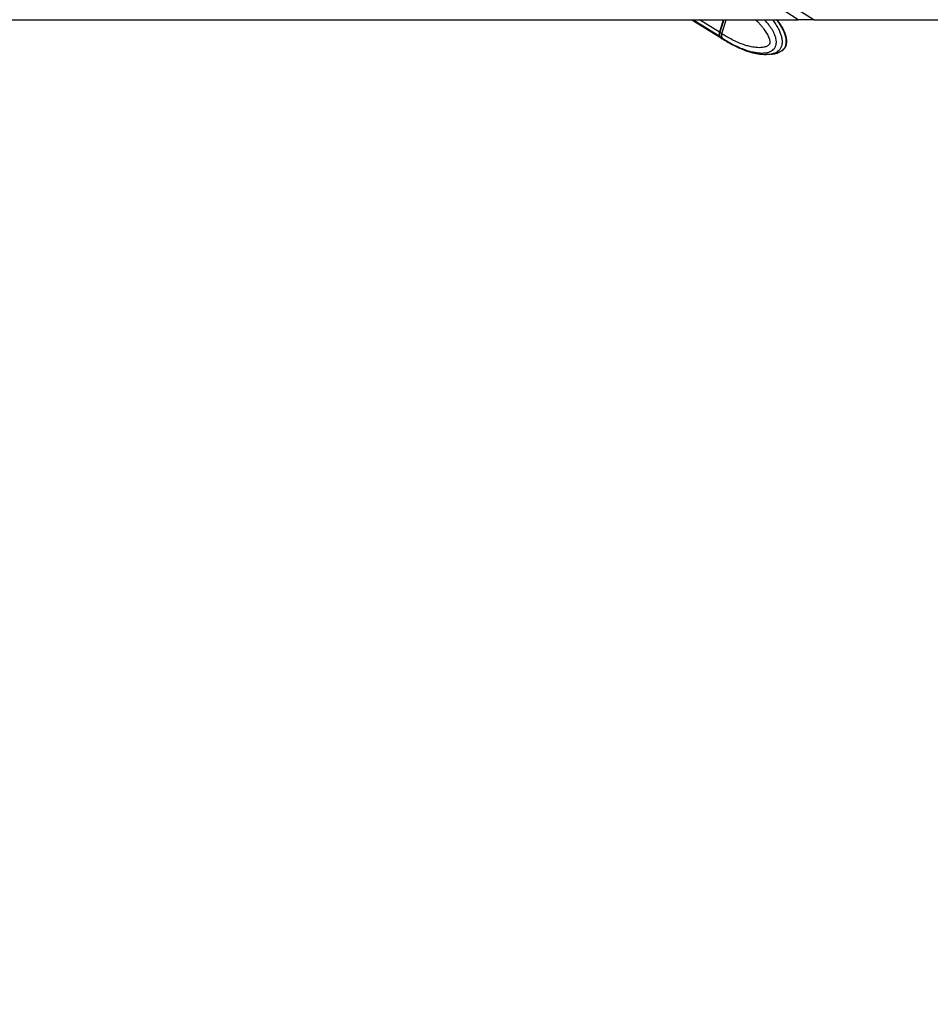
# Model space of a CAD drawing. Header units: millimetres. Extents: x 20 to 26059, y 28 to 17777.
# Tile 17 of 90: x 7369 to 8295, y 5769 to 6769. Entities that reach past the tile are written whole.
import ezdxf

# ---------------------------------------------------------------- set-up
doc = ezdxf.new("R2010")
doc.units = ezdxf.units.MM
doc.header["$LTSCALE"] = 2
doc.layers.add('COMPONENT_GEOMETRY', color=7, linetype='Continuous')
doc.styles.add('SLDTEXTSTYLE0', font='TXT', dxfattribs={"width": 0.75})
doc.dimstyles.new('SLDDIMSTYLE0', dxfattribs={"dimtxt": 150, "dimasz": 6.604, "dimexe": 0, "dimexo": 0.0625, "dimgap": 37.5, "dimtad": 0, "dimtih": 1, "dimtoh": 1, "dimdec": 0, "dimrnd": 1e-09, "dimzin": 12, "dimdsep": 46, "dimtxsty": 'SLDTEXTSTYLE0', "dimsah": 1, "dimcen": 0.09, "dimadec": 0, "dimazin": 3, "dimtfac": 1, "dimtdec": 0, "dimtofl": 0, "dimtmove": 0, "dimatfit": 3, "dimfxl": 1, "dimfrac": 2, "dimtolj": 1, "dimtzin": 12, "dimarcsym": 0})

# ---------------------------------------------------------------- blocks, each defined once
blk = doc.blocks.new('_D_2')
at = {"layer": 'COMPONENT_GEOMETRY', "color": 7}
for p, q in [((8973, 8122.1), (929.7, 8122.1)), ((936, 8122.1), (936, 5448.1)), ((635.9, 5417.6), (590.2, 5417.6)), ((590.2, 5417.6), (590.2, 5179.5)), ((1236.1, 5417.6), (1281.8, 5417.6)), ((1281.8, 5417.6), (1281.8, 5179.5)), ((590.2, 5179.5), (635.9, 5179.5)), ((1281.8, 5179.5), (1236.1, 5179.5)), ((936, 2281.1), (936, 4955.1)), ((8897.9, 2281.1), (929.7, 2281.1))]:
    blk.add_line(p, q, dxfattribs=at)
for points in [[(936, 8122.1), (935, 8115.5), (937, 8115.5)], [(936, 2281.1), (937, 2287.7), (935, 2287.7)]]:
    blk.add_solid(points, dxfattribs=at)
at = {"layer": 'COMPONENT_GEOMETRY', "color": 7, "char_height": 150, "attachment_point": 1, "style": 'SLDTEXTSTYLE0'}
for s, insert in [('9\'6.98"', (635.9, 5372.8)), ('2921mm', (526.8, 5148.4))]:
    blk.add_mtext(s, dxfattribs=dict(at, insert=insert))

msp = doc.modelspace()

# ---------------------------------------------------------------- linework, layer by layer
at = {"color": 8, "linetype": 'Continuous', "lineweight": 25}
for p, q in [((8127.53, 6800.38), (8177.35, 6769.07)), ((8081.26, 6751.94), (8053.86, 6769.07)), ((8080.86, 6756.45), (8060.67, 6769.07)), ((8081.41, 6756.1), (8085.47, 6769.07))]:
    msp.add_line(p, q, dxfattribs=at)
at = {"color": 7, "linetype": 'Continuous', "lineweight": 25}
for p, q in [((5707.69, 6769.07), (8160.96, 6769.07)), ((8052.83, 6769.07), (8083.64, 6749.81)), ((8084.81, 6769.07), (8080.86, 6756.45)), ((8085.27, 6769.07), (8081.26, 6756.28)), ((8083.44, 6754.84), (8087.9, 6769.07)), ((8177.35, 6769.07), (8851.13, 6769.07)), ((8083.44, 6754.83), (8081.41, 6756.1)), ((8083.44, 6754.84), (8083.44, 6754.83)), ((8081.79, 6751.61), (8083.73, 6750.4)), ((8083.73, 6750.4), (8083.86, 6750.31)), ((8084.12, 6749.51), (8086.22, 6748.19)), ((8094.55, 6743.49), (8098.58, 6741.55)), ((8101.5, 6740.13), (8102.58, 6739.77)), ((8102.58, 6739.77), (8106.93, 6738.31)), ((8143.14, 6736.8), (8143.47, 6737))]:
    msp.add_line(p, q, dxfattribs=at)
at = {"color": 7, "linetype": 'Continuous', "lineweight": 25, "flags": 128}
for points in [[(8081.26, 6756.28), (8081.26, 6756.27), (8081.26, 6756.24), (8081.29, 6756.19), (8081.34, 6756.15), (8081.41, 6756.1)], [(8081.26, 6751.94), (8082.8, 6750.4), (8083.88, 6749.66)]]:
    msp.add_lwpolyline(points, dxfattribs=at)
at = {"color": 7, "linetype": 'Continuous', "lineweight": 25}
msp.add_arc((8085.45, 6754.59), 4.96, 158.00421, 212.31187, dxfattribs=at)
at = {"color": 8, "linetype": 'Continuous', "lineweight": 25}
msp.add_arc((8091.22, 6756.14), 9.39, 218.36154, 237.84004, dxfattribs=at)
at = {"color": 7, "linetype": 'Continuous', "lineweight": 25}
for centre, major_axis, ratio, start_param, end_param in [((8085.59, 6756.13), (3.14, 5.11), 0.6360672, 1.9489599, 2.9115106), ((8095.56, 6768.01), (11.38, 18.54), 0.63517, 2.9111431, 3.1364448)]:
    msp.add_ellipse(centre, major_axis=major_axis, ratio=ratio, start_param=start_param, end_param=end_param, dxfattribs=at)
for points, knots in [([(8160.96, 6769.07), (7871.55, 6951.05), (7436.5, 7224.6), (6856.01, 7589.79), (6499.83, 7813.93), (6289.58, 7946.59), (6224.63, 7987.57)], [0, 0, 0, 0, 0.4481648, 0.6736838, 0.89920284, 1, 1, 1, 1]), ([(8143.5, 6736.96), (8144.15, 6737.35), (8145.31, 6738.04), (8146.74, 6739.39), (8147.94, 6740.91), (8148.79, 6742.72), (8149.31, 6744.77), (8149.46, 6747.05), (8149.27, 6749.47), (8148.73, 6751.88), (8147.86, 6754.76), (8146.54, 6758.09), (8144.6, 6761.81), (8142.27, 6765.38), (8140.46, 6767.8), (8139.43, 6768.97), (8139.35, 6769.07)], [0, 0, 0, 0, 0.0638066, 0.1127087, 0.1607278, 0.210862, 0.2641634, 0.3204035, 0.3816932, 0.4465709, 0.5080108, 0.6193615, 0.7337397, 0.8554468, 0.9881572, 1, 1, 1, 1]), ([(8177.35, 6769.07), (8176.87, 6769.07), (8175.9, 6769.07), (8173.6, 6769.07), (8170.59, 6769.07), (8166.47, 6769.07), (8162.97, 6769.07), (8160.96, 6769.07)], [0, 0, 0, 0, 0.18313414, 0.37051829, 0.55394671, 0.74376816, 1, 1, 1, 1]), ([(8083.44, 6754.83), (8083.35, 6754.53), (8083.17, 6753.92), (8083.06, 6753.03), (8083.06, 6752.19), (8083.19, 6751.48), (8083.41, 6750.89), (8083.6, 6750.57), (8083.72, 6750.41), (8083.73, 6750.4)], [0, 0, 0, 0, 0.1727117, 0.3504341, 0.523145, 0.7008597, 0.8420721, 0.9859711, 1, 1, 1, 1]), ([(8086.22, 6748.19), (8088.53, 6746.76), (8090.96, 6745.26), (8093.48, 6744), (8093.6, 6743.94)], [0, 0, 0, 0, 0.9545168, 1, 1, 1, 1]), ([(8093.63, 6743.91), (8093.6, 6743.93), (8093.55, 6743.95), (8093.58, 6743.95), (8093.7, 6743.9), (8093.9, 6743.81), (8094.18, 6743.68), (8094.42, 6743.56), (8094.55, 6743.49)], [0, 0, 0, 0, 0.1670415, 0.338809, 0.5058933, 0.6782451, 0.8365005, 1, 1, 1, 1]), ([(8098.58, 6741.55), (8098.84, 6741.44), (8099.34, 6741.2), (8100.27, 6740.73), (8101, 6740.37), (8101.4, 6740.18), (8101.5, 6740.13)], [0, 0, 0, 0, 0.2990505, 0.5979905, 0.9014906, 1, 1, 1, 1]), ([(8102.54, 6739.69), (8102.84, 6739.56), (8104.13, 6738.99), (8105.92, 6738.31), (8108.16, 6737.5), (8110.46, 6736.73), (8114.46, 6735.55), (8120.48, 6734.12), (8125.58, 6733.8), (8128.37, 6733.63)], [0, 0, 0, 0, 0.0371851, 0.1628951, 0.2207154, 0.3085269, 0.4353889, 0.6898251, 1, 1, 1, 1]), ([(8133.77, 6734.11), (8134.45, 6734.15), (8136.76, 6734.31), (8139.99, 6735.23), (8142.34, 6736.47), (8143.11, 6736.87)], [0, 0, 0, 0, 0.216431, 0.7421141, 1, 1, 1, 1]), ([(8141.72, 6736.18), (8142.13, 6736.32), (8142.61, 6736.48), (8143.07, 6736.76), (8143.14, 6736.8)], [0, 0, 0, 0, 0.8509454, 1, 1, 1, 1])]:
    msp.add_open_spline(points, degree=3, knots=knots, dxfattribs=at)
at = {"color": 8, "linetype": 'Continuous', "lineweight": 25}
for points, knots in [([(8117.66, 6769.07), (8118.26, 6768.5), (8119.66, 6767.17), (8121.79, 6764.92), (8124.06, 6762.34), (8125.99, 6759.88), (8127.59, 6757.59), (8128.91, 6755.5), (8130.12, 6753.29), (8131.06, 6751.2), (8131.73, 6749.26), (8132.06, 6747.84), (8132.19, 6746.68), (8132.19, 6745.93), (8132.11, 6745.28), (8131.96, 6744.79), (8131.73, 6744.3), (8131.42, 6743.84), (8130.82, 6743.18), (8129.91, 6742.5), (8128.71, 6741.88), (8127.46, 6741.42), (8125.55, 6740.92), (8122.93, 6740.61), (8119.68, 6740.63), (8116.45, 6740.96), (8112.86, 6741.6), (8108.85, 6742.62), (8103.87, 6744.25), (8098.35, 6746.5), (8092.84, 6749.23), (8087.86, 6752.02), (8084.92, 6753.9), (8083.44, 6754.84)], [0, 0, 0, 0, 0.02901865, 0.06821289, 0.10763797, 0.14717768, 0.17390604, 0.20071172, 0.22788325, 0.25528253, 0.27305725, 0.29112638, 0.29942844, 0.30789221, 0.31341093, 0.31911686, 0.32380832, 0.33076586, 0.33789429, 0.35505355, 0.37269331, 0.389891, 0.40719837, 0.45100333, 0.49530355, 0.5377978, 0.580439, 0.64045768, 0.70066385, 0.78529112, 0.87021789, 0.9350585, 1, 1, 1, 1]), ([(8083.86, 6750.31), (8083.86, 6750.31), (8085.34, 6749.33), (8088.35, 6747.43), (8093.46, 6744.51), (8099.21, 6741.62), (8105.03, 6739.21), (8110.31, 6737.44), (8114.6, 6736.32), (8118.48, 6735.6), (8122.04, 6735.21), (8125.7, 6735.17), (8128.73, 6735.52), (8131.01, 6736.1), (8132.66, 6736.7), (8134.36, 6737.6), (8135.8, 6738.73), (8136.86, 6739.94), (8137.57, 6741.03), (8138.14, 6742.28), (8138.55, 6743.67), (8138.79, 6745.25), (8138.82, 6746.91), (8138.63, 6748.87), (8138.15, 6751.08), (8136.98, 6754.55), (8134.8, 6758.8), (8131.24, 6763.93), (8128.49, 6767.34), (8126.77, 6769.02), (8126.71, 6769.07)], [0, 0, 0, 0, 0.0000011, 0.0598039, 0.1196983, 0.2004382, 0.2814532, 0.3394235, 0.3975622, 0.4395554, 0.48168, 0.5271704, 0.5730825, 0.592822, 0.612673, 0.6364106, 0.6606838, 0.6745566, 0.6887201, 0.7008734, 0.7151952, 0.7300165, 0.74521, 0.7607756, 0.7841708, 0.8080868, 0.8648642, 0.9232337, 0.9977142, 1, 1, 1, 1]), ([(8134.88, 6769.07), (8135.33, 6768.48), (8136.28, 6767.23), (8137.69, 6765.2), (8139.09, 6763.01), (8140.4, 6760.73), (8141.83, 6757.94), (8142.91, 6755.39), (8143.71, 6752.91), (8144.2, 6751.06), (8144.52, 6749.27), (8144.69, 6747.43), (8144.71, 6745.93), (8144.54, 6744.27), (8144.26, 6742.83), (8143.75, 6741.32), (8143.07, 6739.95), (8142.32, 6738.87), (8141.34, 6737.74), (8140.35, 6736.88), (8139.1, 6736.04), (8137.88, 6735.38), (8136.41, 6734.78), (8134.89, 6734.33), (8133.18, 6733.96), (8131.27, 6733.72), (8129.61, 6733.62), (8128.63, 6733.64), (8128.36, 6733.65)], [0, 0, 0, 0, 0.04544185, 0.09794236, 0.15053567, 0.20217637, 0.25398453, 0.33297972, 0.35952357, 0.39837861, 0.43770859, 0.45712648, 0.49662743, 0.51683144, 0.54582758, 0.57566874, 0.60466505, 0.6343899, 0.65573138, 0.69916766, 0.72123467, 0.75909643, 0.79726001, 0.83609869, 0.87508431, 0.92718483, 0.97945737, 1, 1, 1, 1]), ([(8143.47, 6737), (8143.84, 6737.19), (8144.76, 6737.7), (8145.92, 6738.71), (8146.93, 6739.92), (8147.61, 6741.01), (8148.18, 6742.26), (8148.59, 6743.65), (8148.84, 6745.23), (8148.91, 6746.89), (8148.79, 6748.85), (8148.42, 6751.06), (8147.49, 6754.53), (8145.75, 6758.78), (8142.85, 6763.91), (8140.6, 6767.33), (8139.18, 6769.01), (8139.13, 6769.07)], [0, 0, 0, 0, 0.0418072, 0.1057107, 0.1422333, 0.1795211, 0.2115167, 0.2492216, 0.2882411, 0.3282407, 0.36922, 0.4308119, 0.4937748, 0.6432512, 0.7969194, 0.9930022, 1, 1, 1, 1])]:
    msp.add_open_spline(points, degree=3, knots=knots, dxfattribs=at)

# ---------------------------------------------------------------- dimensions: what is measured, and where the dimension line sits
at = {"layer": 'COMPONENT_GEOMETRY', "color": 7}
dim = msp.add_linear_dim(base=(936.01, 8122.06), p1=(8900.46, 2281.06), p2=(8975.53, 8122.06), angle=90, dimstyle='SLDDIMSTYLE0', dxfattribs=at)
dim.commit()
dim.dimension.update_dxf_attribs({"geometry": '_D_2', "text_midpoint": (936.01, 5201.56), "dimtype": 160})

doc.saveas('drawing.dxf')
